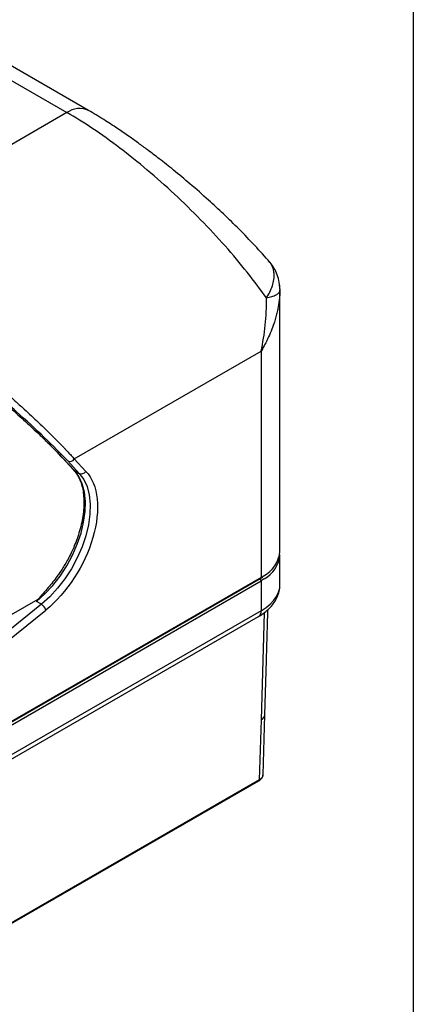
# Model space of a CAD drawing. Header units: millimetres. Extents: x 32 to 1437, y 32 to 1048.
# Tile 20 of 21: x 1274 to 1365, y 645 to 875. Entities that reach past the tile are written whole.
import ezdxf

# ---------------------------------------------------------------- set-up
doc = ezdxf.new("R2010")
doc.units = ezdxf.units.MM
doc.header["$LTSCALE"] = 5
doc.layers.add('TEXT', color=140, linetype='Continuous', lineweight=25)

msp = doc.modelspace()

# ---------------------------------------------------------------- linework, layer by layer
for p, q in [((1260.376029, 867.089707), (1284.685944, 853.055892)), ((1289.685537, 853.550973), (1265.375623, 867.584788)), ((1284.685944, 853.055892), (1230.604061, 821.835086)), ((1331.887049, 818.141524), (1331.776992, 818.261427)), ((1334.085555, 813.136691), (1334.121291, 812.714439)), ((1334.120544, 811.969349), (1334.186017, 811.668558)), ((1334.121291, 812.714439), (1334.224939, 811.489749)), ((1334.195721, 811.948374), (1334.137521, 813.141753)), ((1334.240494, 750.935603), (1334.240494, 811.670358)), ((1286.398228, 772.396927), (1329.847096, 797.479424)), ((1329.847096, 797.479424), (1329.847096, 744.812542)), ((1283.540889, 772.721303), (1283.503336, 772.764662)), ((1283.540889, 772.721303), (1286.236381, 769.832046)), ((1283.723256, 772.576623), (1286.418747, 769.687366)), ((1284.854627, 771.923496), (1287.550118, 769.034239)), ((1289.09372, 769.50767), (1286.398228, 772.396927)), ((1286.224923, 769.814176), (1286.310726, 769.710764)), ((1286.418747, 769.687366), (1287.550118, 769.034239)), ((1334.240494, 743.178465), (1334.240494, 750.119062)), ((1329.847096, 744.812542), (1330.351392, 745.118217)), ((1267.613752, 708.716867), (1329.743522, 744.583619)), ((1329.847096, 744.812542), (1267.717326, 708.945789)), ((1267.717326, 708.129248), (1329.847096, 743.996001)), ((1329.728773, 744.592515), (1330.225398, 744.893015)), ((1330.569362, 744.443506), (1329.847096, 743.996001)), ((1329.847096, 743.996001), (1329.847096, 737.055404)), ((1277.933403, 739.633286), (1243.981229, 720.438)), ((1278.73906, 738.567069), (1266.702388, 728.838546)), ((1277.607689, 739.220196), (1277.933403, 739.633286)), ((1278.73906, 738.567069), (1277.607689, 739.220196)), ((1267.717326, 727.483946), (1279.753998, 737.21247)), ((1329.847096, 737.055404), (1267.717326, 701.188652)), ((1330.572677, 736.575065), (1329.845803, 711.624956)), ((1267.095884, 699.815117), (1329.225653, 735.68187)), ((1329.845803, 711.624956), (1329.416783, 697.685748)), ((1330.292416, 698.80796), (1330.724355, 712.842022)), ((1258.698374, 656.705748), (1329.313425, 697.47095)), ((1329.416783, 697.685748), (1258.801732, 656.920547))]:
    msp.add_line(p, q)
at = {"flags": 128}
for points in [[(1283.723256, 772.576623), (1283.571072, 772.690696), (1283.540889, 772.721303)], [(1277.607689, 739.220196), (1279.538791, 740.947989), (1281.375544, 742.930171), (1283.081112, 745.126991), (1284.62129, 747.494392), (1285.96519, 749.984896), (1287.085861, 752.548558), (1287.960829, 755.133963), (1288.572545, 757.689262), (1288.908742, 760.16321), (1288.962679, 762.506191), (1288.733272, 764.671218), (1288.225123, 766.614872), (1287.448423, 768.298174), (1286.418747, 769.687366)], [(1287.550118, 769.034239), (1288.579793, 767.645048), (1289.356494, 765.961746), (1289.864643, 764.018092), (1290.094049, 761.853064), (1290.040113, 759.510083), (1289.703916, 757.036136), (1289.092199, 754.480837), (1288.217232, 751.895431), (1287.096561, 749.33177), (1285.75266, 746.841265), (1284.212482, 744.473864), (1282.506915, 742.277044), (1280.670162, 740.294862), (1278.73906, 738.567069)], [(1286.418747, 769.687366), (1286.266563, 769.801439), (1286.239876, 769.828324)], [(1329.847096, 737.055404), (1330.990783, 737.796028), (1331.980205, 738.607317), (1332.802371, 739.478618), (1333.446488, 740.398494), (1333.904099, 741.354867), (1334.169196, 742.335181), (1334.240494, 743.178465)]]:
    msp.add_lwpolyline(points, dxfattribs=at)
for centre, radius, start, end in [((1287.616859, 848.943108), 5.050273, 65.7501301, 125.47500789), ((1285.351693, 773.055972), 1.236761, 246.30237288, 327.7997368), ((1288.047185, 770.166715), 1.236761, 246.30237288, 327.7997368), ((1326.989425, 751.57448), 7.279159, 297.5073249, 354.96478169), ((1326.906375, 750.837925), 7.369265, 299.80586313, 354.40196443), ((1329.07324, 743.959572), 0.774712, 2.69520162, 45.36758539), ((1329.602095, 744.785499), 0.246489, 305.01333305, 6.29884734), ((1277.558161, 736.624754), 2.273128, 14.98400703, 58.70101536), ((1328.420039, 736.873712), 1.438577, 304.05635083, 7.25582956), ((1329.200339, 713.016585), 1.534033, 294.88276569, 353.44247742), ((1329.173492, 697.67055), 0.243765, 305.03293812, 3.57447378)]:
    msp.add_arc(centre, radius, start, end)
for points, knots in [([(1331.075301, 809.874322), (1329.719178, 811.821301), (1328.227543, 813.82135), (1325.013285, 817.873917), (1323.290713, 819.926368), (1319.660997, 824.028421), (1317.753897, 826.077973), (1313.806492, 830.11902), (1311.766233, 832.110466), (1307.607464, 835.98166), (1305.489003, 837.861361), (1301.230888, 841.458429), (1299.091285, 843.175753), (1294.84852, 846.401806), (1292.745408, 847.910496), (1288.632274, 850.678638), (1286.622312, 851.938051), (1284.685944, 853.055892)], [0, 0, 0, 0, 0.125, 0.125, 0.25, 0.25, 0.375, 0.375, 0.5, 0.5, 0.625, 0.625, 0.75, 0.75, 0.875, 0.875, 1, 1, 1, 1]), ([(1331.909381, 818.161263), (1330.755285, 819.468991), (1328.540156, 821.978998), (1324.865408, 825.777169), (1321.250779, 829.312008), (1317.435645, 832.851029), (1313.534138, 836.28543), (1309.679169, 839.501488), (1306.376219, 842.130163), (1303.655937, 844.207689), (1301.309184, 845.938472), (1298.959557, 847.61534), (1296.252291, 849.469535), (1293.059691, 851.551298), (1290.871186, 852.848369), (1289.69284, 853.546745)], [0, 0, 0, 0, 0.1098630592, 0.2108671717, 0.3030817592, 0.3866950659, 0.4852210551, 0.56959597, 0.6404509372, 0.6983054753, 0.7436258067, 0.7904224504, 0.8487417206, 0.9185587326, 1, 1, 1, 1]), ([(1331.075301, 809.874322), (1331.356606, 810.328619), (1331.933371, 811.260073), (1332.522729, 812.71656), (1332.872035, 814.186766), (1332.916735, 815.479548), (1332.749593, 816.504447), (1332.462596, 817.280095), (1332.195358, 817.824638), (1331.953303, 818.073427), (1331.887049, 818.141524)], [0, 0, 0, 0, 0.14928588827, 0.30608425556, 0.46832371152, 0.63342718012, 0.75721603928, 0.85761927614, 0.96102821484, 1, 1, 1, 1]), ([(1334.149128, 812.716777), (1334.133586, 812.971728), (1334.080768, 813.838123), (1333.663011, 815.221587), (1332.919923, 816.775829), (1332.280196, 817.788743), (1331.840889, 818.230484), (1331.793777, 818.277858)], [0, 0, 0, 0, 0.1245437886, 0.423233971, 0.6959756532, 0.9673957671, 1, 1, 1, 1]), ([(1334.224939, 811.489749), (1334.218036, 811.323493), (1334.20409, 810.987566), (1334.169876, 810.478506), (1334.125107, 809.959401), (1334.068306, 809.430439), (1333.999221, 808.891844), (1333.917268, 808.343855), (1333.821961, 807.786729), (1333.712796, 807.220742), (1333.589284, 806.64619), (1333.450947, 806.063387), (1333.29732, 805.47267), (1333.127952, 804.874389), (1332.834352, 803.916291), (1332.353278, 802.545232), (1331.77968, 801.180948), (1331.27805, 800.113388), (1330.893831, 799.344907), (1330.415541, 798.447444), (1330.045401, 797.817123), (1329.847096, 797.479424)], [0, 0, 0, 0, 0.03422208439, 0.06914737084, 0.10477623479, 0.14110902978, 0.17814608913, 0.21588772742, 0.25433424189, 0.29348591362, 0.33334300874, 0.37390577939, 0.41517446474, 0.4571492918, 0.49983047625, 0.61779802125, 0.74992656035, 0.79679297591, 0.85409430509, 0.92183014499, 1, 1, 1, 1]), ([(1329.847096, 797.479424), (1330.273206, 799.465098), (1330.600834, 801.492326), (1331.025595, 805.624109), (1331.123608, 807.729081), (1331.075301, 809.874322)], [0, 0, 0, 0, 0.5, 0.5, 1, 1, 1, 1]), ([(1331.075301, 809.874322), (1331.534597, 809.971444), (1331.961506, 810.081675), (1332.719997, 810.32422), (1333.051381, 810.456508), (1333.59653, 810.73611), (1333.810194, 810.883375), (1334.111019, 811.184145), (1334.198214, 811.337595), (1334.224939, 811.489749)], [0, 0, 0, 0, 0.25, 0.25, 0.5, 0.5, 0.75, 0.75, 1, 1, 1, 1]), ([(1255.68873, 797.278104), (1255.873149, 797.135795), (1256.242263, 796.850964), (1256.793123, 796.423633), (1257.3424, 795.995874), (1257.889867, 795.5677), (1258.435584, 795.139108), (1258.979536, 794.710099), (1259.521726, 794.280672), (1260.062154, 793.850828), (1260.60082, 793.420566), (1261.137723, 792.989887), (1261.672864, 792.558791), (1262.206242, 792.127277), (1262.737858, 791.695347), (1263.267713, 791.262997), (1264.296378, 790.420017), (1265.804841, 789.1708), (1267.755572, 787.527553), (1269.658514, 785.896112), (1272.133655, 783.73523), (1275.081025, 781.08739), (1277.545496, 778.777713), (1279.133298, 777.245227), (1279.965331, 776.430911), (1280.770864, 775.63088), (1281.5501, 774.845009), (1282.302346, 774.073702), (1283.030177, 773.31547), (1283.492042, 772.823105), (1283.723256, 772.576623)], [0, 0, 0, 0, 0.0155292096, 0.0310817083, 0.0466603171, 0.0622678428, 0.0779070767, 0.093580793, 0.1092917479, 0.1250426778, 0.1408362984, 0.1566753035, 0.1725623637, 0.1885001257, 0.2044912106, 0.2205382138, 0.2366437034, 0.2986126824, 0.3609524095, 0.4238015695, 0.487295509, 0.6152915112, 0.7446275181, 0.7810533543, 0.8174624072, 0.8538759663, 0.8903153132, 0.9268016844, 0.9633562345, 1, 1, 1, 1]), ([(1284.854627, 771.923496), (1283.25712, 773.63584), (1281.432693, 775.479142), (1277.401241, 779.355693), (1275.19434, 781.388821), (1270.484498, 785.565265), (1267.98168, 787.708473), (1262.778135, 792.021039), (1260.077509, 794.190312), (1257.330942, 796.330075)], [0, 0, 0, 0, 0.25, 0.25, 0.5, 0.5, 0.75, 0.75, 1, 1, 1, 1]), ([(1258.621201, 797.648131), (1258.811053, 797.497491), (1259.192354, 797.194941), (1259.762984, 796.739668), (1260.335507, 796.28101), (1260.909516, 795.819063), (1261.484936, 795.353892), (1262.061598, 794.885577), (1262.639359, 794.414197), (1263.218065, 793.939839), (1263.797563, 793.462592), (1264.377698, 792.982551), (1264.958315, 792.499814), (1265.539255, 792.014484), (1266.120362, 791.526667), (1267.145849, 790.661621), (1268.618734, 789.406202), (1270.523501, 787.7548), (1272.438023, 786.064294), (1274.854348, 783.888913), (1277.794211, 781.167013), (1280.434435, 778.610787), (1282.468034, 776.570714), (1283.574165, 775.430765), (1284.415108, 774.547265), (1285.007047, 773.917537), (1285.686353, 773.184241), (1286.149887, 772.671585), (1286.398228, 772.396927)], [0, 0, 0, 0, 0.0161056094, 0.0323467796, 0.0487239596, 0.0652375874, 0.0818880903, 0.098675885, 0.1156013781, 0.1326649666, 0.1498670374, 0.1672079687, 0.1846881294, 0.2023078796, 0.2200675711, 0.2379675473, 0.297074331, 0.3585506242, 0.4224058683, 0.4886484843, 0.60936868, 0.7452697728, 0.8056835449, 0.8733793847, 0.8971097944, 0.9261234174, 0.9604201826, 1, 1, 1, 1]), ([(1279.652061, 776.721186), (1279.916517, 776.463477), (1281.340907, 775.075422), (1282.534767, 773.799335), (1283.506973, 772.76017)], [0, 0, 0, 0, 0.1856621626, 1, 1, 1, 1]), ([(1289.09372, 769.50767), (1291.996747, 766.395959), (1292.611613, 760.593156), (1288.845039, 747.568971), (1284.716985, 741.223756), (1279.753998, 737.21247)], [0, 0, 0, 0, 0.5, 0.5, 1, 1, 1, 1]), ([(1286.310726, 769.710764), (1286.509874, 769.487035), (1286.986669, 768.95139), (1287.579626, 767.857999), (1288.097837, 766.491624), (1288.446793, 764.955189), (1288.627806, 763.27637), (1288.635928, 761.475981), (1288.471606, 759.584473), (1288.140531, 757.640107), (1287.660282, 755.702135), (1287.070762, 753.861298), (1286.450369, 752.25328), (1285.805348, 750.793874), (1285.145565, 749.449159), (1284.639491, 748.547277), (1284.395791, 748.112975)], [0, 0, 0, 0, 0.0597615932, 0.1430795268, 0.2247655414, 0.3056042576, 0.3860135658, 0.4660751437, 0.5457314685, 0.6246292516, 0.701872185, 0.7749969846, 0.8399197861, 0.8898592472, 0.9469616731, 1, 1, 1, 1]), ([(1284.395791, 748.112975), (1283.952261, 747.378349), (1283.329496, 746.346852), (1282.31481, 744.906592), (1281.420121, 743.722367), (1280.68842, 742.877348), (1280.317967, 742.449523)], [0, 0, 0, 0, 0.3627836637, 0.5093888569, 0.7516082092, 1, 1, 1, 1]), ([(1329.218676, 735.687366), (1329.272575, 735.715396), (1329.788178, 735.983522), (1330.651029, 736.604546), (1331.776043, 737.56254), (1332.721716, 738.657302), (1333.478651, 739.867319), (1333.990193, 741.185531), (1334.245661, 742.32701), (1334.212933, 743.013946), (1334.202708, 743.228565)], [0, 0, 0, 0, 0.017440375, 0.1668345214, 0.3181760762, 0.470424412, 0.6227931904, 0.7754053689, 0.929829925, 1, 1, 1, 1]), ([(1280.321768, 742.446311), (1279.941622, 741.997463), (1279.146959, 741.059186), (1278.34942, 740.122096), (1277.933403, 739.633286)], [0, 0, 0, 0, 0.4783746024, 1, 1, 1, 1]), ([(1330.724334, 712.841338), (1330.862049, 717.358273), (1331.111032, 725.52472), (1331.339429, 733.676852), (1331.441498, 737.319967)], [0, 0, 0, 0, 0.5531088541, 1, 1, 1, 1]), ([(1329.313512, 697.471), (1329.453163, 697.562361), (1329.734945, 697.746705), (1330.039299, 698.095533), (1330.245854, 698.4795), (1330.278403, 698.748266), (1330.29472, 698.882998)], [0, 0, 0, 0, 0.2449922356, 0.4943365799, 0.7465127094, 1, 1, 1, 1]), ([(1330.289713, 698.883511), (1330.27794, 698.775519), (1330.253597, 698.552209), (1330.022285, 698.122452), (1329.65673, 697.858804), (1329.416783, 697.685748)], [0, 0, 0, 0, 0.2434444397, 0.5034045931, 1, 1, 1, 1])]:
    msp.add_open_spline(points, degree=3, knots=knots)
at = {"layer": 'TEXT'}
msp.add_line((1365.25, 1047.75), (1365.25, 31.75), dxfattribs=at)

doc.saveas('drawing.dxf')
